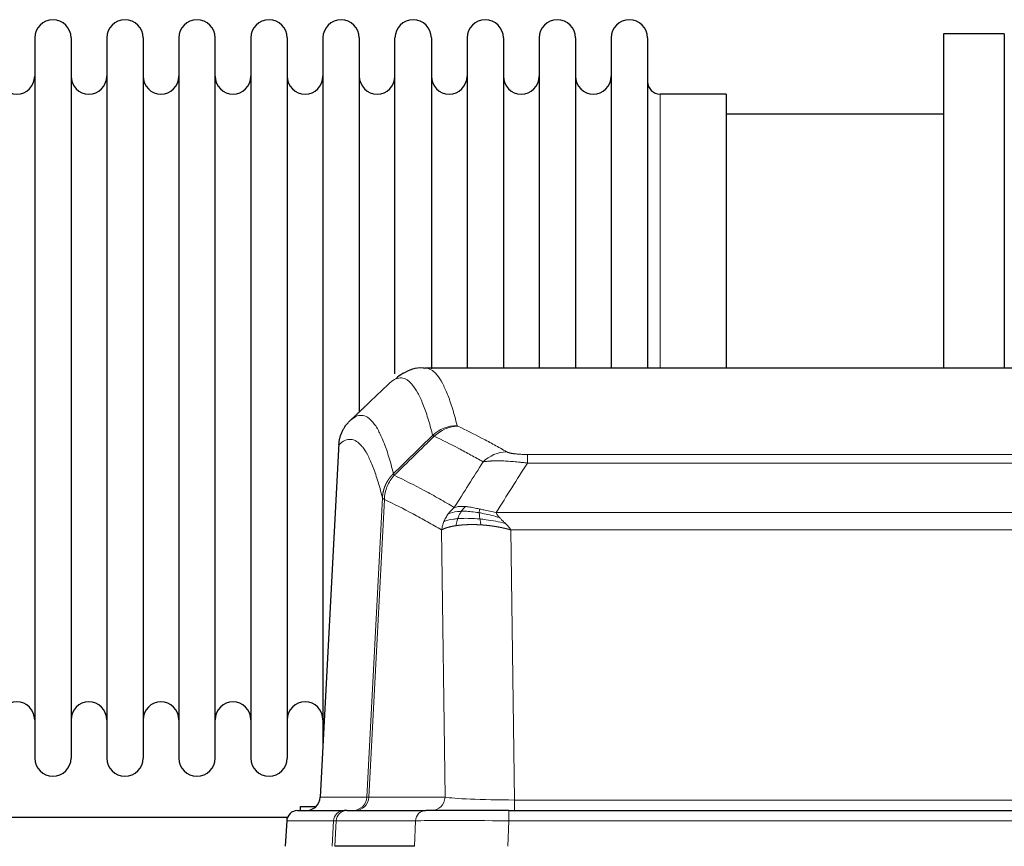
# Model space of a CAD drawing. Header units: inches. Extents: x 0 to 17820, y -10 to 12600.
# Tile 160 of 256: x 3263 to 3539, y 10613 to 10845. Entities that reach past the tile are written whole.
import ezdxf

# ---------------------------------------------------------------- set-up
doc = ezdxf.new("R2010")
doc.units = ezdxf.units.IN
doc.layers.add('1', color=7, linetype='Continuous', true_color=0xffffff)

msp = doc.modelspace()

# ---------------------------------------------------------------- linework, layer by layer
at = {"layer": '1', "color": 2, "linetype": 'Continuous', "lineweight": 25}
for p, q in [((3267.343, 10839.801), (3267.343, 10638.001)), ((3277.543, 10839.801), (3277.543, 10638.001)), ((3287.543, 10839.801), (3287.543, 10638.001)), ((3297.743, 10839.801), (3297.743, 10638.001)), ((3307.743, 10839.801), (3307.743, 10638.001)), ((3317.943, 10638.001), (3317.943, 10839.801)), ((3327.943, 10839.801), (3327.943, 10638.001)), ((3338.143, 10839.801), (3338.143, 10638.001)), ((3348.143, 10839.801), (3348.143, 10738.901)), ((3358.343, 10839.801), (3358.343, 10738.901)), ((3368.343, 10745.681), (3368.343, 10839.801)), ((3378.543, 10839.801), (3378.543, 10747.035)), ((3388.543, 10839.801), (3388.543, 10747.301)), ((3398.743, 10839.801), (3398.743, 10747.301)), ((3408.743, 10839.801), (3408.743, 10747.301)), ((3418.943, 10839.801), (3418.943, 10747.301)), ((3428.943, 10839.801), (3428.943, 10747.301)), ((3439.143, 10839.801), (3439.143, 10747.301)), ((3539.143, 10840.901), (3522.143, 10840.901)), ((3522.143, 10840.901), (3522.143, 10747.303)), ((3539.143, 10840.901), (3539.143, 10747.303)), ((3461.143, 10824.051), (3442.643, 10824.051)), ((3461.143, 10824.051), (3461.143, 10747.297)), ((3522.143, 10818.401), (3461.138, 10818.401)), ((3639.497, 10747.296), (3376.789, 10747.296)), ((3348.143, 10738.901), (3348.143, 10641.68)), ((3358.343, 10738.901), (3358.343, 10734.979)), ((3352.641, 10726.276), (3347.367, 10627.084)), ((3341.843, 10624.401), (3346.146, 10624.401)), ((3341.843, 10623.295), (3341.843, 10624.401)), ((3338.192, 10621.401), (3236.278, 10621.401)), ((3340.996, 10623.296), (3354.107, 10623.296)), ((3354.804, 10623.296), (3354.107, 10623.296)), ((3354.804, 10623.296), (3376.978, 10623.296)), ((3400.233, 10623.296), (3376.978, 10623.296)), ((3400.233, 10623.296), (3616.053, 10623.296)), ((3337.985, 10620.455), (3337.605, 10613.296)), ((3373.778, 10613.296), (3351.524, 10613.296))]:
    msp.add_line(p, q, dxfattribs=at)
at = {"layer": '1', "color": 110, "linetype": 'Continuous', "lineweight": 13}
for p, q in [((3442.643, 10824.051), (3442.643, 10747.297)), ((3352.627, 10725.782), (3347.38, 10627.087)), ((3405.472, 10723.089), (3610.815, 10723.089)), ((3405.472, 10720.673), (3405.472, 10723.089)), ((3610.815, 10720.673), (3405.472, 10720.673)), ((3360.446, 10627.087), (3364.822, 10710.955)), ((3365.379, 10710.479), (3361.027, 10627.087)), ((3396.74, 10706.842), (3619.546, 10706.842)), ((3382.379, 10627.087), (3381.421, 10701.934)), ((3615.433, 10701.944), (3400.853, 10701.944)), ((3400.853, 10701.944), (3401.822, 10626.261)), ((3347.38, 10627.087), (3360.446, 10627.087)), ((3361.027, 10627.087), (3382.379, 10627.087)), ((3401.822, 10626.261), (3614.465, 10626.261)), ((3401.822, 10623.296), (3401.822, 10626.261)), ((3400.233, 10620.453), (3400.233, 10623.296)), ((3338.002, 10620.453), (3337.621, 10613.296)), ((3351.113, 10620.453), (3338.002, 10620.453)), ((3350.739, 10613.296), (3351.113, 10620.453)), ((3351.897, 10620.453), (3351.524, 10613.296)), ((3374.071, 10620.453), (3351.897, 10620.453)), ((3373.778, 10613.296), (3374.071, 10620.453)), ((3400.233, 10620.453), (3399.94, 10613.296)), ((3616.053, 10620.453), (3400.233, 10620.453))]:
    msp.add_line(p, q, dxfattribs=at)
at = {"layer": '1', "color": 2, "linetype": 'Continuous', "lineweight": 25}
for centre, radius, start, end in [((3272.443, 10839.801), 5.1, 0, 180), ((3292.643, 10839.801), 5.1, 0, 180), ((3312.843, 10839.801), 5.1, 0, 180), ((3333.043, 10839.801), 5.1, 0, 180), ((3353.243, 10839.801), 5.1, 0, 180), ((3373.443, 10839.801), 5.1, 0, 180), ((3393.643, 10839.801), 5.1, 0, 180), ((3413.843, 10839.801), 5.1, 0, 180), ((3434.043, 10839.801), 5.1, 0, 180), ((3262.343, 10829.051), 5, 180, 0), ((3282.543, 10829.051), 5, 180, 0), ((3302.743, 10829.051), 5, 180, 0), ((3322.943, 10829.051), 5, 180, 0), ((3343.143, 10829.051), 5, 180, 0), ((3363.343, 10829.051), 5, 180, 0), ((3383.543, 10829.051), 5, 180, 0), ((3403.743, 10829.051), 5, 180, 0), ((3423.943, 10829.051), 5, 180, 0), ((3442.643, 10827.551), 3.5, 180, 270), ((3262.343, 10648.751), 5, 0, 180), ((3282.543, 10648.751), 5, 0, 180), ((3302.743, 10648.751), 5, 0, 180), ((3322.943, 10648.751), 5, 0, 180), ((3343.143, 10648.751), 5, 0, 180), ((3272.443, 10638.001), 5.1, 180, 0), ((3292.643, 10638.001), 5.1, 180, 0), ((3312.843, 10638.001), 5.1, 180, 0), ((3333.043, 10638.001), 5.1, 180, 0), ((3340.981, 10620.296), 3, 90, 176.80187)]:
    msp.add_arc(centre, radius, start, end, dxfattribs=at)
at = {"layer": '1', "color": 110, "linetype": 'Continuous', "lineweight": 13}
for centre, major_axis, ratio, start_param, end_param in [((3385.776, 10721.239), (-9.695, -2.45), 0.9931439, 4.4664808, 5.2238901), ((3385.964, 10721.078), (-4.281, -9.037), 0.9659395, 3.5975691, 4.3432065), ((3399.625, 10713.933), (-4.97, -8.677), 0.9635717, 3.6779385, 4.4208965), ((3356.454, 10627.296), (0, 4), 0.9993908, 3.1415927, 4.6600291), ((3357.151, 10627.296), (0, 4), 0.9702957, 3.1415927, 4.6600291), ((3380.472, 10627.296), (20.038, 0.208), 0.001459, 3.176361, 3.3855124), ((3378.503, 10627.296), (0, 4), 0.9702957, 3.1415927, 4.6600291), ((3401.742, 10627.296), (-20.002, 0.052), 0.0517476, 0.2535919, 1.5749043), ((3340.996, 10620.296), (0, 3), 0.9993908, 0, 1.5184364), ((3354.107, 10620.296), (0, 3), 0.9993908, 0, 1.5184364), ((3354.804, 10620.296), (0, 3), 0.9702957, 0, 1.5184364), ((3376.978, 10620.296), (0, 3), 0.9702957, 0, 1.5184364), ((3378.125, 10620.296), (-27.029, 0.156), 0.000812, 6.0391366, 6.248288), ((3400.284, 10620.296), (-27.018, 0.123), 0.0058026, 4.7143189, 6.0386286)]:
    msp.add_ellipse(centre, major_axis=major_axis, ratio=ratio, start_param=start_param, end_param=end_param, dxfattribs=at)
at = {"layer": '1', "color": 2, "linetype": 'Continuous', "lineweight": 25}
msp.add_ellipse((3343.388, 10627.296), major_axis=(0, 4), ratio=0.9993908, start_param=3.1415927, end_param=4.6600291, dxfattribs=at)
for points, knots in [([(3376.799, 10747.175), (3376.603, 10747.218), (3374.403, 10747.645), (3371.065, 10746.182), (3369.176, 10744.867), (3368.621, 10744.313)], [0, 0, 0, 0, 0.0604707, 0.6867419, 1, 1, 1, 1]), ([(3352.627, 10725.782), (3352.657, 10726.413), (3352.747, 10727.041), (3352.97, 10727.96), (3353.059, 10728.262), (3353.265, 10728.857), (3353.382, 10729.149), (3353.643, 10729.72), (3353.787, 10729.999), (3354.102, 10730.542), (3354.272, 10730.805), (3354.636, 10731.315), (3354.83, 10731.561), (3355.24, 10732.032), (3355.456, 10732.258), (3355.683, 10732.473)], [0, 0, 0, 0, 0.25, 0.25, 0.375, 0.375, 0.5, 0.5, 0.625, 0.625, 0.75, 0.75, 0.875, 0.875, 1, 1, 1, 1])]:
    msp.add_open_spline(points, degree=3, knots=knots, dxfattribs=at)
at = {"layer": '1', "color": 110, "linetype": 'Continuous', "lineweight": 13}
for points, knots in [([(3376.796, 10747.296), (3376.89, 10747.296), (3377.513, 10747.267), (3378.126, 10747.043), (3378.896, 10746.545), (3379.279, 10746.244), (3379.657, 10745.863), (3379.909, 10745.592), (3380.034, 10745.447), (3380.657, 10744.68), (3381.149, 10743.925), (3381.874, 10742.582), (3382.114, 10742.099), (3382.59, 10741.063), (3382.826, 10740.51), (3383.528, 10738.745), (3384.448, 10736.11), (3385.339, 10732.914), (3385.776, 10731.175)], [0, 0, 0, 0, 0.0285171, 0.1904309, 0.1904309, 0.2713878, 0.3118663, 0.3118663, 0.3523447, 0.3523447, 0.5142585, 0.5142585, 0.5952154, 0.5952154, 0.6761724, 0.6761724, 0.8380862, 1, 1, 1, 1]), ([(3378.909, 10728.436), (3378.47, 10730.174), (3377.579, 10733.367), (3376.657, 10736), (3375.954, 10737.764), (3375.718, 10738.316), (3375.241, 10739.352), (3375.001, 10739.835), (3374.275, 10741.177), (3373.783, 10741.932), (3373.159, 10742.699), (3373.033, 10742.843), (3372.782, 10743.115), (3372.403, 10743.496), (3372.02, 10743.797), (3371.248, 10744.295), (3370.205, 10744.677), (3368.595, 10744.406), (3367.493, 10743.662), (3366.935, 10743.149)], [0, 0, 0, 0, 0.125, 0.25, 0.25, 0.3125, 0.3125, 0.375, 0.375, 0.5, 0.5, 0.53125, 0.53125, 0.5625, 0.625, 0.625, 0.75, 0.875, 1, 1, 1, 1]), ([(3355.683, 10732.473), (3356.254, 10733.026), (3357.382, 10733.841), (3359.027, 10734.186), (3360.093, 10733.832), (3360.882, 10733.347), (3361.273, 10733.05), (3361.724, 10732.608), (3361.917, 10732.398), (3362.045, 10732.253), (3362.109, 10732.178), (3362.428, 10731.794), (3362.807, 10731.278), (3363.245, 10730.58), (3363.432, 10730.26), (3363.556, 10730.042), (3363.618, 10729.931), (3364.174, 10728.911), (3365.147, 10726.805), (3366.558, 10722.774), (3367.466, 10719.503), (3367.912, 10717.721)], [0, 0, 0, 0, 0.125, 0.25, 0.375, 0.375, 0.4375, 0.46875, 0.484375, 0.484375, 0.5, 0.5, 0.5625, 0.59375, 0.609375, 0.609375, 0.625, 0.625, 0.75, 0.875, 1, 1, 1, 1]), ([(3385.964, 10731.013), (3385.908, 10731.04), (3385.864, 10731.067), (3385.802, 10731.121), (3385.783, 10731.148), (3385.776, 10731.175)], [0, 0, 0, 0, 0.5, 0.5, 1, 1, 1, 1]), ([(3385.964, 10731.013), (3388.249, 10729.926), (3390.53, 10728.785), (3393.946, 10726.991), (3395.083, 10726.38), (3397.356, 10725.13), (3398.491, 10724.491), (3399.625, 10723.839)], [0, 0, 0, 0, 0.5, 0.5, 0.75, 0.75, 1, 1, 1, 1]), ([(3364.822, 10710.955), (3364.378, 10712.735), (3363.472, 10716.003), (3362.065, 10720.035), (3361.095, 10722.143), (3360.54, 10723.165), (3360.479, 10723.277), (3360.355, 10723.495), (3360.169, 10723.815), (3359.732, 10724.515), (3359.354, 10725.033), (3359.036, 10725.42), (3358.972, 10725.495), (3358.844, 10725.64), (3358.652, 10725.852), (3358.202, 10726.297), (3357.812, 10726.597), (3357.026, 10727.089), (3355.962, 10727.453), (3354.322, 10727.127), (3353.197, 10726.328), (3352.627, 10725.782)], [0, 0, 0, 0, 0.125, 0.25, 0.375, 0.375, 0.390625, 0.390625, 0.40625, 0.4375, 0.5, 0.5, 0.515625, 0.515625, 0.53125, 0.5625, 0.625, 0.625, 0.75, 0.875, 1, 1, 1, 1]), ([(3393.045, 10721.014), (3391.91, 10721.666), (3390.773, 10722.306), (3388.498, 10723.557), (3387.359, 10724.169), (3383.94, 10725.965), (3381.656, 10727.108), (3379.367, 10728.196)], [0, 0, 0, 0, 0.25, 0.25, 0.5, 0.5, 1, 1, 1, 1]), ([(3405.472, 10723.089), (3405.289, 10723.089), (3405.107, 10723.09), (3404.743, 10723.095), (3404.563, 10723.098), (3404.208, 10723.107), (3404.032, 10723.113), (3403.686, 10723.127), (3403.515, 10723.135), (3403.304, 10723.147), (3403.262, 10723.149), (3403.178, 10723.155), (3403.054, 10723.162), (3402.932, 10723.171), (3402.693, 10723.189), (3402.386, 10723.215), (3402.098, 10723.245), (3401.925, 10723.265), (3401.891, 10723.27), (3401.823, 10723.278), (3401.789, 10723.282), (3401.689, 10723.295), (3401.624, 10723.304), (3401.435, 10723.331), (3401.315, 10723.35), (3401.089, 10723.388), (3400.982, 10723.408), (3400.779, 10723.449), (3400.683, 10723.47), (3400.57, 10723.498), (3400.548, 10723.503), (3400.504, 10723.514), (3400.483, 10723.52), (3400.419, 10723.536), (3400.378, 10723.547), (3400.259, 10723.581), (3400.186, 10723.604), (3400.049, 10723.649), (3399.985, 10723.673), (3399.809, 10723.743), (3399.709, 10723.79), (3399.625, 10723.839)], [0, 0, 0, 0, 0.0625, 0.0625, 0.125, 0.125, 0.1875, 0.1875, 0.25, 0.25, 0.265625, 0.265625, 0.28125, 0.3125, 0.3125, 0.375, 0.4375, 0.4375, 0.453125, 0.453125, 0.46875, 0.46875, 0.5, 0.5, 0.5625, 0.5625, 0.625, 0.625, 0.6875, 0.6875, 0.703125, 0.703125, 0.71875, 0.71875, 0.75, 0.75, 0.8125, 0.8125, 0.875, 0.875, 1, 1, 1, 1]), ([(3405.472, 10720.673), (3405.137, 10720.716), (3404.804, 10720.757), (3404.141, 10720.835), (3403.813, 10720.871), (3402.837, 10720.975), (3402.199, 10721.036), (3401.496, 10721.094), (3401.418, 10721.101), (3401.263, 10721.113), (3401.186, 10721.119), (3400.954, 10721.137), (3400.801, 10721.148), (3400.347, 10721.18), (3399.752, 10721.217), (3399.179, 10721.245), (3398.758, 10721.262), (3398.549, 10721.27), (3398.344, 10721.277), (3398.207, 10721.281), (3398.14, 10721.282), (3397.534, 10721.298), (3397.026, 10721.301), (3396.307, 10721.293), (3396.074, 10721.288), (3395.736, 10721.277), (3395.625, 10721.273), (3395.407, 10721.264), (3395.299, 10721.258), (3394.772, 10721.229), (3394.384, 10721.197), (3393.669, 10721.117), (3393.342, 10721.069), (3393.045, 10721.014)], [0, 0, 0, 0, 0.0625, 0.0625, 0.125, 0.125, 0.25, 0.25, 0.265625, 0.265625, 0.28125, 0.28125, 0.3125, 0.3125, 0.375, 0.4375, 0.4375, 0.46875, 0.484375, 0.484375, 0.5, 0.5, 0.625, 0.625, 0.6875, 0.6875, 0.71875, 0.71875, 0.75, 0.75, 0.875, 0.875, 1, 1, 1, 1]), ([(3364.822, 10710.955), (3364.823, 10710.972), (3364.825, 10711.006), (3364.828, 10711.057), (3364.832, 10711.107), (3364.835, 10711.158), (3364.839, 10711.209), (3364.843, 10711.259), (3364.847, 10711.31), (3364.852, 10711.361), (3364.857, 10711.411), (3364.862, 10711.462), (3364.867, 10711.512), (3364.873, 10711.563), (3364.879, 10711.613), (3364.885, 10711.664), (3364.891, 10711.714), (3364.898, 10711.764), (3364.905, 10711.815), (3364.912, 10711.865), (3364.919, 10711.915), (3364.927, 10711.965), (3364.935, 10712.016), (3364.943, 10712.066), (3364.951, 10712.116), (3364.96, 10712.166), (3364.969, 10712.216), (3364.978, 10712.266), (3364.987, 10712.316), (3364.997, 10712.366), (3365.007, 10712.415), (3365.017, 10712.465), (3365.027, 10712.515), (3365.038, 10712.565), (3365.049, 10712.614), (3365.06, 10712.664), (3365.071, 10712.713), (3365.083, 10712.763), (3365.095, 10712.812), (3365.107, 10712.861), (3365.119, 10712.911), (3365.132, 10712.96), (3365.144, 10713.009), (3365.158, 10713.058), (3365.171, 10713.107), (3365.185, 10713.156), (3365.198, 10713.205), (3365.212, 10713.254), (3365.227, 10713.302), (3365.241, 10713.351), (3365.256, 10713.4), (3365.271, 10713.448), (3365.287, 10713.496), (3365.302, 10713.545), (3365.318, 10713.593), (3365.334, 10713.641), (3365.35, 10713.689), (3365.367, 10713.737), (3365.383, 10713.785), (3365.4, 10713.833), (3365.418, 10713.881), (3365.435, 10713.929), (3365.453, 10713.976), (3365.471, 10714.024), (3365.489, 10714.071), (3365.507, 10714.118), (3365.526, 10714.166), (3365.545, 10714.213), (3365.564, 10714.26), (3365.584, 10714.307), (3365.603, 10714.354), (3365.623, 10714.4), (3365.643, 10714.447), (3365.663, 10714.493), (3365.684, 10714.54), (3365.705, 10714.586), (3365.732, 10714.646), (3365.766, 10714.719), (3365.806, 10714.805), (3365.848, 10714.891), (3365.891, 10714.976), (3365.934, 10715.061), (3365.978, 10715.145), (3366.023, 10715.229), (3366.068, 10715.313), (3366.114, 10715.396), (3366.162, 10715.478), (3366.21, 10715.561), (3366.258, 10715.643), (3366.308, 10715.724), (3366.358, 10715.805), (3366.409, 10715.885), (3366.46, 10715.965), (3366.513, 10716.045), (3366.566, 10716.123), (3366.62, 10716.202), (3366.675, 10716.28), (3366.73, 10716.357), (3366.786, 10716.434), (3366.843, 10716.511), (3366.9, 10716.586), (3366.958, 10716.662), (3367.017, 10716.736), (3367.077, 10716.811), (3367.137, 10716.884), (3367.198, 10716.957), (3367.26, 10717.03), (3367.322, 10717.102), (3367.385, 10717.173), (3367.449, 10717.244), (3367.513, 10717.314), (3367.578, 10717.383), (3367.643, 10717.452), (3367.709, 10717.52), (3367.776, 10717.588), (3367.844, 10717.655), (3367.889, 10717.699), (3367.912, 10717.721)], [0, 0, 0, 0, 0.0066687, 0.0133374, 0.0200061, 0.0266746, 0.0333432, 0.0400116, 0.0466801, 0.0533484, 0.0600168, 0.066685, 0.0733532, 0.0800214, 0.0866895, 0.0933575, 0.1000255, 0.1066935, 0.1133614, 0.1200292, 0.126697, 0.1333647, 0.1400324, 0.1467001, 0.1533676, 0.1600352, 0.1667026, 0.1733701, 0.1800374, 0.1867047, 0.193372, 0.2000392, 0.2067064, 0.2133735, 0.2200405, 0.2267075, 0.2333745, 0.2400414, 0.2467082, 0.253375, 0.2600418, 0.2667085, 0.2733751, 0.2800417, 0.2867082, 0.2933747, 0.3000412, 0.3067075, 0.3133739, 0.3200401, 0.3267064, 0.3333725, 0.3400387, 0.3467047, 0.3533708, 0.3600367, 0.3667026, 0.3733685, 0.3800343, 0.3867001, 0.3933658, 0.4000315, 0.4066971, 0.4133626, 0.4200281, 0.4266936, 0.433359, 0.4400243, 0.4466896, 0.4533549, 0.4600201, 0.4666852, 0.4733503, 0.4800154, 0.4866804, 0.4933453, 0.5000102, 0.5125098, 0.5250093, 0.5375088, 0.5500082, 0.5625077, 0.5750071, 0.5875066, 0.600006, 0.6125054, 0.6250049, 0.6375043, 0.6500037, 0.6625032, 0.6750026, 0.6875021, 0.7000016, 0.7125011, 0.7250006, 0.7375001, 0.7499997, 0.7624993, 0.7749989, 0.7874985, 0.7999982, 0.812498, 0.8249977, 0.8374975, 0.8499974, 0.8624973, 0.8749972, 0.8874972, 0.8999973, 0.9124974, 0.9249976, 0.9374978, 0.9499981, 0.9624985, 0.9749989, 0.9874994, 1, 1, 1, 1]), ([(3368.124, 10717.238), (3368.049, 10717.327), (3368.006, 10717.423), (3367.948, 10717.596), (3367.933, 10717.673), (3367.912, 10717.721)], [0, 0, 0, 0, 0.5, 0.5, 1, 1, 1, 1]), ([(3365.379, 10710.479), (3365.4, 10711.11), (3365.478, 10711.738), (3365.741, 10712.966), (3365.927, 10713.566), (3366.399, 10714.719), (3366.684, 10715.271), (3367.342, 10716.308), (3367.715, 10716.794), (3368.124, 10717.238)], [0, 0, 0, 0, 0.25, 0.25, 0.5, 0.5, 0.75, 0.75, 1, 1, 1, 1]), ([(3368.124, 10717.238), (3370.946, 10715.899), (3373.762, 10714.478), (3377.975, 10712.224), (3379.378, 10711.452), (3382.181, 10709.866), (3383.58, 10709.053), (3384.978, 10708.22)], [0, 0, 0, 0, 0.5, 0.5, 0.75, 0.75, 1, 1, 1, 1]), ([(3365.379, 10710.479), (3365.374, 10710.482), (3365.364, 10710.488), (3365.348, 10710.498), (3365.333, 10710.508), (3365.318, 10710.517), (3365.303, 10710.527), (3365.287, 10710.537), (3365.272, 10710.547), (3365.257, 10710.557), (3365.241, 10710.567), (3365.226, 10710.577), (3365.21, 10710.587), (3365.195, 10710.597), (3365.18, 10710.607), (3365.165, 10710.617), (3365.149, 10710.627), (3365.134, 10710.637), (3365.12, 10710.647), (3365.105, 10710.657), (3365.09, 10710.667), (3365.076, 10710.677), (3365.062, 10710.687), (3365.047, 10710.698), (3365.034, 10710.708), (3365.02, 10710.718), (3365.007, 10710.728), (3364.986, 10710.745), (3364.96, 10710.766), (3364.932, 10710.792), (3364.908, 10710.816), (3364.889, 10710.838), (3364.873, 10710.858), (3364.86, 10710.876), (3364.85, 10710.893), (3364.842, 10710.907), (3364.836, 10710.919), (3364.831, 10710.93), (3364.828, 10710.938), (3364.826, 10710.945), (3364.824, 10710.95), (3364.823, 10710.953), (3364.823, 10710.955), (3364.822, 10710.955)], [0, 0, 0, 0, 0.0155037, 0.0313049, 0.0474035, 0.0637997, 0.0804935, 0.097485, 0.1147743, 0.1323613, 0.1502462, 0.1684289, 0.1869096, 0.2056883, 0.224765, 0.2441397, 0.2638126, 0.2837835, 0.3040527, 0.32462, 0.3454856, 0.3666494, 0.3881116, 0.409872, 0.4319308, 0.454288, 0.4769435, 0.4998975, 0.5635611, 0.6228928, 0.6778927, 0.7285606, 0.7748966, 0.8169007, 0.8545729, 0.8879131, 0.9169214, 0.9415977, 0.9619421, 0.9779545, 0.989635, 0.9969835, 1, 1, 1, 1]), ([(3381.421, 10701.934), (3380.091, 10702.72), (3378.758, 10703.488), (3376.09, 10704.987), (3374.755, 10705.717), (3370.744, 10707.854), (3368.064, 10709.203), (3365.379, 10710.479)], [0, 0, 0, 0, 0.25, 0.25, 0.5, 0.5, 1, 1, 1, 1]), ([(3382.06, 10704.272), (3382.217, 10704.648), (3382.397, 10705.016), (3382.801, 10705.731), (3383.026, 10706.079), (3383.271, 10706.413)], [0, 0, 0, 0, 0.5, 0.5, 1, 1, 1, 1]), ([(3383.271, 10706.413), (3383.517, 10706.743), (3383.783, 10707.061), (3384.353, 10707.665), (3384.657, 10707.951), (3384.978, 10708.22)], [0, 0, 0, 0, 0.5, 0.5, 1, 1, 1, 1]), ([(3386.929, 10707.159), (3386.557, 10707.145), (3386.201, 10707.12), (3384.84, 10706.969), (3383.969, 10706.744), (3383.271, 10706.413)], [0, 0, 0, 0, 0.25, 0.25, 1, 1, 1, 1]), ([(3388.153, 10708.481), (3387.854, 10708.507), (3387.564, 10708.522), (3386.437, 10708.538), (3385.671, 10708.444), (3384.978, 10708.22)], [0, 0, 0, 0, 0.25, 0.25, 1, 1, 1, 1]), ([(3385.943, 10705.096), (3385.974, 10705.187), (3386.006, 10705.278), (3386.141, 10705.641), (3386.254, 10705.914), (3386.503, 10706.439), (3386.639, 10706.691), (3386.831, 10707.007), (3386.88, 10707.084), (3386.929, 10707.159)], [0, 0, 0, 0, 0.125, 0.125, 0.5, 0.5, 0.875, 0.875, 1, 1, 1, 1]), ([(3386.929, 10707.159), (3387.028, 10707.309), (3387.129, 10707.45), (3387.386, 10707.779), (3387.543, 10707.953), (3387.854, 10708.253), (3388.007, 10708.379), (3388.153, 10708.481)], [0, 0, 0, 0, 0.25, 0.25, 0.625, 0.625, 1, 1, 1, 1]), ([(3391.972, 10706.753), (3391.744, 10706.792), (3391.516, 10706.828), (3390.615, 10706.964), (3389.955, 10707.042), (3388.686, 10707.146), (3388.076, 10707.171), (3387.304, 10707.169), (3387.115, 10707.165), (3386.929, 10707.159)], [0, 0, 0, 0, 0.125, 0.125, 0.5, 0.5, 0.875, 0.875, 1, 1, 1, 1]), ([(3392.123, 10707.785), (3391.942, 10707.826), (3391.764, 10707.865), (3391.057, 10708.019), (3390.542, 10708.126), (3389.548, 10708.307), (3389.069, 10708.381), (3388.454, 10708.453), (3388.303, 10708.468), (3388.153, 10708.481)], [0, 0, 0, 0, 0.125, 0.125, 0.5, 0.5, 0.875, 0.875, 1, 1, 1, 1]), ([(3391.972, 10706.753), (3391.971, 10706.877), (3391.972, 10706.993), (3391.986, 10707.258), (3392.002, 10707.395), (3392.05, 10707.624), (3392.082, 10707.716), (3392.123, 10707.785)], [0, 0, 0, 0, 0.25, 0.25, 0.625, 0.625, 1, 1, 1, 1]), ([(3397.611, 10705.398), (3396.201, 10705.821), (3394.764, 10706.196), (3392.894, 10706.586), (3392.43, 10706.675), (3391.972, 10706.753)], [0, 0, 0, 0, 0.75, 0.75, 1, 1, 1, 1]), ([(3392.141, 10705.011), (3392.129, 10705.088), (3392.117, 10705.166), (3392.073, 10705.476), (3392.044, 10705.707), (3392, 10706.152), (3391.985, 10706.364), (3391.975, 10706.627), (3391.973, 10706.691), (3391.972, 10706.753)], [0, 0, 0, 0, 0.125, 0.125, 0.5, 0.5, 0.875, 0.875, 1, 1, 1, 1]), ([(3396.74, 10706.842), (3395.52, 10707.031), (3394.344, 10707.287), (3392.85, 10707.622), (3392.483, 10707.705), (3392.123, 10707.785)], [0, 0, 0, 0, 0.75, 0.75, 1, 1, 1, 1]), ([(3397.611, 10705.398), (3397.493, 10705.526), (3397.383, 10705.651), (3397.134, 10705.961), (3397.009, 10706.143), (3396.823, 10706.499), (3396.762, 10706.673), (3396.74, 10706.842)], [0, 0, 0, 0, 0.25, 0.25, 0.625, 0.625, 1, 1, 1, 1]), ([(3381.421, 10701.934), (3381.478, 10702.33), (3381.561, 10702.726), (3381.774, 10703.507), (3381.905, 10703.894), (3382.06, 10704.272)], [0, 0, 0, 0, 0.5, 0.5, 1, 1, 1, 1]), ([(3385.943, 10705.096), (3385.508, 10705.06), (3385.098, 10705.015), (3383.569, 10704.798), (3382.673, 10704.558), (3382.06, 10704.272)], [0, 0, 0, 0, 0.25, 0.25, 1, 1, 1, 1]), ([(3385.453, 10703.135), (3385.489, 10703.335), (3385.531, 10703.559), (3385.637, 10704.038), (3385.699, 10704.294), (3385.825, 10704.734), (3385.881, 10704.915), (3385.943, 10705.096)], [0, 0, 0, 0, 0.375, 0.375, 0.75, 0.75, 1, 1, 1, 1]), ([(3392.141, 10705.011), (3391.852, 10705.038), (3391.566, 10705.061), (3390.432, 10705.144), (3389.608, 10705.179), (3388.044, 10705.198), (3387.302, 10705.182), (3386.384, 10705.129), (3386.161, 10705.114), (3385.943, 10705.096)], [0, 0, 0, 0, 0.125, 0.125, 0.5, 0.5, 0.875, 0.875, 1, 1, 1, 1]), ([(3392.456, 10703.36), (3392.422, 10703.523), (3392.383, 10703.709), (3392.301, 10704.111), (3392.258, 10704.328), (3392.191, 10704.703), (3392.165, 10704.856), (3392.141, 10705.011)], [0, 0, 0, 0, 0.375, 0.375, 0.75, 0.75, 1, 1, 1, 1]), ([(3399.282, 10703.78), (3397.51, 10704.232), (3395.681, 10704.579), (3393.307, 10704.891), (3392.719, 10704.957), (3392.141, 10705.011)], [0, 0, 0, 0, 0.75, 0.75, 1, 1, 1, 1]), ([(3399.282, 10703.78), (3399.209, 10703.852), (3399.135, 10703.923), (3398.839, 10704.204), (3398.617, 10704.411), (3398.189, 10704.815), (3397.984, 10705.013), (3397.732, 10705.271), (3397.67, 10705.335), (3397.611, 10705.398)], [0, 0, 0, 0, 0.125, 0.125, 0.5, 0.5, 0.875, 0.875, 1, 1, 1, 1]), ([(3400.853, 10701.944), (3400.701, 10702.19), (3400.525, 10702.429), (3400.142, 10702.895), (3399.935, 10703.122), (3399.577, 10703.492), (3399.43, 10703.637), (3399.282, 10703.78)], [0, 0, 0, 0, 0.375, 0.375, 0.75, 0.75, 1, 1, 1, 1]), ([(3385.453, 10703.135), (3385.441, 10703.133), (3385.418, 10703.13), (3385.383, 10703.124), (3385.348, 10703.119), (3385.312, 10703.114), (3385.276, 10703.108), (3385.239, 10703.102), (3385.202, 10703.096), (3385.165, 10703.09), (3385.127, 10703.084), (3385.089, 10703.078), (3385.051, 10703.071), (3385.012, 10703.065), (3384.973, 10703.058), (3384.933, 10703.051), (3384.894, 10703.044), (3384.853, 10703.037), (3384.813, 10703.03), (3384.772, 10703.023), (3384.731, 10703.015), (3384.69, 10703.007), (3384.648, 10703), (3384.606, 10702.992), (3384.564, 10702.983), (3384.522, 10702.975), (3384.479, 10702.967), (3384.436, 10702.958), (3384.393, 10702.95), (3384.35, 10702.941), (3384.306, 10702.932), (3384.262, 10702.922), (3384.218, 10702.913), (3384.174, 10702.904), (3384.129, 10702.894), (3384.085, 10702.884), (3384.04, 10702.874), (3383.995, 10702.864), (3383.95, 10702.854), (3383.904, 10702.843), (3383.859, 10702.833), (3383.814, 10702.822), (3383.768, 10702.811), (3383.722, 10702.8), (3383.676, 10702.789), (3383.63, 10702.777), (3383.584, 10702.766), (3383.538, 10702.754), (3383.492, 10702.742), (3383.446, 10702.73), (3383.4, 10702.718), (3383.354, 10702.705), (3383.307, 10702.693), (3383.261, 10702.68), (3383.215, 10702.667), (3383.169, 10702.654), (3383.122, 10702.64), (3383.076, 10702.627), (3383.03, 10702.613), (3382.984, 10702.599), (3382.938, 10702.585), (3382.893, 10702.571), (3382.847, 10702.556), (3382.801, 10702.542), (3382.756, 10702.527), (3382.71, 10702.512), (3382.665, 10702.497), (3382.62, 10702.481), (3382.576, 10702.466), (3382.531, 10702.45), (3382.487, 10702.434), (3382.442, 10702.418), (3382.398, 10702.402), (3382.355, 10702.386), (3382.311, 10702.369), (3382.268, 10702.352), (3382.225, 10702.335), (3382.183, 10702.318), (3382.141, 10702.3), (3382.099, 10702.283), (3382.057, 10702.265), (3382.016, 10702.247), (3381.976, 10702.229), (3381.935, 10702.21), (3381.895, 10702.192), (3381.856, 10702.173), (3381.817, 10702.154), (3381.778, 10702.135), (3381.74, 10702.116), (3381.702, 10702.096), (3381.665, 10702.077), (3381.629, 10702.057), (3381.593, 10702.037), (3381.557, 10702.016), (3381.522, 10701.996), (3381.488, 10701.975), (3381.454, 10701.954), (3381.432, 10701.941), (3381.421, 10701.934)], [0, 0, 0, 0, 0.0060657, 0.012223, 0.0184718, 0.0248123, 0.0312443, 0.0377679, 0.0443831, 0.0510899, 0.0578883, 0.0647782, 0.0717598, 0.0788329, 0.0859977, 0.093254, 0.1006019, 0.1080414, 0.1155725, 0.1231952, 0.1309095, 0.1387154, 0.1466129, 0.1546019, 0.1626826, 0.1708549, 0.1791188, 0.1874742, 0.1959213, 0.20446, 0.2130903, 0.2218121, 0.2306256, 0.2395307, 0.2485274, 0.2576156, 0.2667955, 0.276067, 0.2854301, 0.2948848, 0.3044311, 0.314069, 0.3237985, 0.3336196, 0.3435324, 0.3535367, 0.3636326, 0.3738202, 0.3840993, 0.3944701, 0.4049324, 0.4154864, 0.426132, 0.4368691, 0.4476979, 0.4586183, 0.4696303, 0.480734, 0.4919292, 0.503216, 0.5145945, 0.5260645, 0.5376262, 0.5492795, 0.5610244, 0.5728609, 0.584789, 0.5968087, 0.60892, 0.621123, 0.6334175, 0.6458037, 0.6582815, 0.6708509, 0.6835119, 0.6962645, 0.7091087, 0.7220445, 0.735072, 0.748191, 0.7614017, 0.774704, 0.7880979, 0.8015834, 0.8151605, 0.8288293, 0.8425896, 0.8564416, 0.8703852, 0.8844204, 0.8985472, 0.9127656, 0.9270756, 0.9414773, 0.9559705, 0.9705554, 0.9852319, 1, 1, 1, 1]), ([(3392.456, 10703.36), (3392.434, 10703.362), (3392.39, 10703.364), (3392.324, 10703.368), (3392.258, 10703.372), (3392.192, 10703.376), (3392.126, 10703.38), (3392.06, 10703.383), (3391.993, 10703.387), (3391.927, 10703.39), (3391.861, 10703.393), (3391.794, 10703.396), (3391.728, 10703.4), (3391.661, 10703.402), (3391.595, 10703.405), (3391.528, 10703.408), (3391.462, 10703.411), (3391.395, 10703.413), (3391.328, 10703.415), (3391.261, 10703.418), (3391.195, 10703.42), (3391.128, 10703.422), (3391.061, 10703.424), (3390.994, 10703.426), (3390.927, 10703.427), (3390.86, 10703.429), (3390.793, 10703.43), (3390.726, 10703.432), (3390.659, 10703.433), (3390.592, 10703.434), (3390.525, 10703.435), (3390.458, 10703.436), (3390.391, 10703.437), (3390.324, 10703.437), (3390.257, 10703.438), (3390.19, 10703.438), (3390.122, 10703.439), (3390.055, 10703.439), (3389.988, 10703.439), (3389.921, 10703.439), (3389.854, 10703.439), (3389.787, 10703.438), (3389.72, 10703.438), (3389.653, 10703.437), (3389.586, 10703.437), (3389.519, 10703.436), (3389.452, 10703.435), (3389.385, 10703.434), (3389.318, 10703.433), (3389.251, 10703.432), (3389.184, 10703.43), (3389.117, 10703.429), (3389.05, 10703.427), (3388.983, 10703.425), (3388.917, 10703.424), (3388.85, 10703.422), (3388.783, 10703.42), (3388.717, 10703.417), (3388.65, 10703.415), (3388.584, 10703.412), (3388.517, 10703.41), (3388.451, 10703.407), (3388.385, 10703.404), (3388.318, 10703.401), (3388.252, 10703.398), (3388.186, 10703.395), (3388.12, 10703.392), (3388.054, 10703.388), (3387.988, 10703.385), (3387.922, 10703.381), (3387.857, 10703.377), (3387.791, 10703.373), (3387.726, 10703.369), (3387.66, 10703.365), (3387.595, 10703.36), (3387.53, 10703.356), (3387.464, 10703.351), (3387.399, 10703.346), (3387.334, 10703.341), (3387.27, 10703.336), (3387.205, 10703.331), (3387.14, 10703.326), (3387.076, 10703.321), (3387.012, 10703.315), (3386.947, 10703.31), (3386.883, 10703.304), (3386.819, 10703.298), (3386.756, 10703.292), (3386.692, 10703.286), (3386.628, 10703.279), (3386.565, 10703.273), (3386.502, 10703.266), (3386.439, 10703.26), (3386.376, 10703.253), (3386.313, 10703.246), (3386.25, 10703.239), (3386.188, 10703.232), (3386.126, 10703.224), (3386.064, 10703.217), (3386.002, 10703.209), (3385.94, 10703.201), (3385.878, 10703.194), (3385.817, 10703.186), (3385.756, 10703.177), (3385.695, 10703.169), (3385.634, 10703.161), (3385.573, 10703.152), (3385.513, 10703.144), (3385.473, 10703.138), (3385.453, 10703.135)], [0, 0, 0, 0, 0.0082024, 0.0164263, 0.0246716, 0.0329384, 0.0412265, 0.0495362, 0.0578672, 0.0662198, 0.0745938, 0.0829892, 0.0914062, 0.0998446, 0.1083045, 0.1167859, 0.1252887, 0.1338131, 0.1423589, 0.1509263, 0.1595151, 0.1681255, 0.1767574, 0.1854108, 0.1940858, 0.2027822, 0.2115002, 0.2202398, 0.2290008, 0.2377835, 0.2465876, 0.2554134, 0.2642606, 0.2731295, 0.2820199, 0.2909319, 0.2998654, 0.3088206, 0.3177973, 0.3267956, 0.3358154, 0.3448569, 0.35392, 0.3630047, 0.3721109, 0.3812388, 0.3903883, 0.3995594, 0.4087522, 0.4179665, 0.4272025, 0.4364601, 0.4457393, 0.4550402, 0.4643627, 0.4737069, 0.4830727, 0.4924601, 0.5018692, 0.5113, 0.5207524, 0.5302265, 0.5397222, 0.5492397, 0.5587788, 0.5683395, 0.577922, 0.5875261, 0.5971519, 0.6067994, 0.6164686, 0.6261595, 0.6358721, 0.6456064, 0.6553624, 0.6651401, 0.6749395, 0.6847606, 0.6946034, 0.704468, 0.7143542, 0.7242622, 0.734192, 0.7441434, 0.7541166, 0.7641115, 0.7741282, 0.7841666, 0.7942268, 0.8043087, 0.8144123, 0.8245377, 0.8346848, 0.8448538, 0.8550444, 0.8652568, 0.875491, 0.885747, 0.8960247, 0.9063242, 0.9166455, 0.9269886, 0.9373534, 0.9477401, 0.9581485, 0.9685787, 0.9790306, 0.9895044, 1, 1, 1, 1]), ([(3400.853, 10701.944), (3400.831, 10701.95), (3400.787, 10701.962), (3400.721, 10701.981), (3400.654, 10701.999), (3400.587, 10702.018), (3400.521, 10702.036), (3400.454, 10702.054), (3400.387, 10702.072), (3400.32, 10702.09), (3400.252, 10702.108), (3400.185, 10702.126), (3400.118, 10702.143), (3400.05, 10702.161), (3399.983, 10702.178), (3399.915, 10702.195), (3399.847, 10702.212), (3399.779, 10702.23), (3399.711, 10702.246), (3399.643, 10702.263), (3399.575, 10702.28), (3399.507, 10702.297), (3399.438, 10702.313), (3399.37, 10702.33), (3399.301, 10702.346), (3399.233, 10702.362), (3399.164, 10702.378), (3399.095, 10702.394), (3399.026, 10702.41), (3398.957, 10702.426), (3398.888, 10702.441), (3398.819, 10702.457), (3398.75, 10702.472), (3398.681, 10702.488), (3398.611, 10702.503), (3398.542, 10702.518), (3398.472, 10702.533), (3398.402, 10702.548), (3398.333, 10702.562), (3398.263, 10702.577), (3398.193, 10702.591), (3398.123, 10702.606), (3398.053, 10702.62), (3397.983, 10702.634), (3397.913, 10702.648), (3397.842, 10702.662), (3397.772, 10702.676), (3397.702, 10702.69), (3397.631, 10702.703), (3397.561, 10702.717), (3397.49, 10702.73), (3397.419, 10702.743), (3397.349, 10702.756), (3397.278, 10702.769), (3397.207, 10702.782), (3397.136, 10702.795), (3397.065, 10702.808), (3396.994, 10702.82), (3396.923, 10702.833), (3396.852, 10702.845), (3396.78, 10702.857), (3396.709, 10702.869), (3396.638, 10702.881), (3396.566, 10702.893), (3396.495, 10702.904), (3396.424, 10702.916), (3396.352, 10702.927), (3396.28, 10702.939), (3396.209, 10702.95), (3396.137, 10702.961), (3396.066, 10702.972), (3395.994, 10702.983), (3395.922, 10702.994), (3395.85, 10703.004), (3395.778, 10703.015), (3395.706, 10703.025), (3395.634, 10703.035), (3395.563, 10703.045), (3395.491, 10703.055), (3395.419, 10703.065), (3395.346, 10703.075), (3395.274, 10703.084), (3395.202, 10703.094), (3395.13, 10703.103), (3395.058, 10703.113), (3394.986, 10703.122), (3394.914, 10703.131), (3394.841, 10703.139), (3394.769, 10703.148), (3394.697, 10703.157), (3394.625, 10703.165), (3394.552, 10703.174), (3394.48, 10703.182), (3394.408, 10703.19), (3394.335, 10703.198), (3394.263, 10703.206), (3394.191, 10703.214), (3394.118, 10703.221), (3394.046, 10703.229), (3393.973, 10703.236), (3393.901, 10703.243), (3393.829, 10703.25), (3393.756, 10703.257), (3393.684, 10703.264), (3393.612, 10703.271), (3393.539, 10703.277), (3393.467, 10703.284), (3393.395, 10703.29), (3393.322, 10703.296), (3393.25, 10703.302), (3393.178, 10703.308), (3393.105, 10703.314), (3393.033, 10703.32), (3392.961, 10703.325), (3392.889, 10703.331), (3392.816, 10703.336), (3392.744, 10703.341), (3392.672, 10703.346), (3392.6, 10703.351), (3392.528, 10703.356), (3392.48, 10703.359), (3392.456, 10703.36)], [0, 0, 0, 0, 0.007775, 0.0155603, 0.0233558, 0.0311618, 0.038978, 0.0468046, 0.0546416, 0.0624889, 0.0703466, 0.0782147, 0.0860931, 0.093982, 0.1018813, 0.109791, 0.1177112, 0.1256417, 0.1335828, 0.1415343, 0.1494962, 0.1574687, 0.1654516, 0.173445, 0.1814489, 0.1894634, 0.1974883, 0.2055238, 0.2135699, 0.2216264, 0.2296936, 0.2377713, 0.2458596, 0.2539585, 0.2620679, 0.270188, 0.2783187, 0.28646, 0.2946119, 0.3027745, 0.3109477, 0.3191316, 0.3273261, 0.3355314, 0.3437472, 0.3519738, 0.3602111, 0.3684591, 0.3767178, 0.3849872, 0.3932673, 0.4015582, 0.4098598, 0.4181722, 0.4264954, 0.4348293, 0.443174, 0.4515295, 0.4598958, 0.4682728, 0.4766607, 0.4850594, 0.493469, 0.5018893, 0.5103206, 0.5187626, 0.5272155, 0.5356793, 0.544154, 0.5526395, 0.561136, 0.5696433, 0.5781615, 0.5866906, 0.5952307, 0.6037817, 0.6123436, 0.6209165, 0.6295003, 0.638095, 0.6467007, 0.6553174, 0.6639451, 0.6725838, 0.6812334, 0.6898941, 0.6985657, 0.7072484, 0.7159421, 0.7246468, 0.7333625, 0.7420893, 0.7508272, 0.759576, 0.768336, 0.777107, 0.7858891, 0.7946823, 0.8034866, 0.812302, 0.8211284, 0.829966, 0.8388147, 0.8476746, 0.8565455, 0.8654276, 0.8743209, 0.8832252, 0.8921408, 0.9010675, 0.9100054, 0.9189544, 0.9279147, 0.9368861, 0.9458688, 0.9548626, 0.9638676, 0.9728839, 0.9819114, 0.9909501, 1, 1, 1, 1])]:
    msp.add_open_spline(points, degree=3, knots=knots, dxfattribs=at)
at = {"layer": '1', "color": 2, "linetype": 'Continuous', "lineweight": 25}
for points, degree in [([(3366.935, 10743.149), (3364.687, 10741.017), (3362.439, 10738.885), (3360.193, 10736.753)], 3), ([(3360.193, 10736.753), (3355.684, 10732.475)], 1)]:
    msp.add_open_spline(points, degree=degree, dxfattribs=at)
at = {"layer": '1', "color": 110, "linetype": 'Continuous', "lineweight": 13}
for points in [[(3367.912, 10717.721), (3371.577, 10721.293), (3375.243, 10724.865), (3378.909, 10728.436)], [(3379.367, 10728.196), (3375.619, 10724.544), (3371.871, 10720.891), (3368.124, 10717.238)], [(3379.367, 10728.196), (3379.255, 10728.248), (3379.066, 10728.34), (3378.949, 10728.408), (3378.909, 10728.436)], [(3384.978, 10708.22), (3387.652, 10712.488), (3390.341, 10716.753), (3393.045, 10721.014)], [(3405.472, 10720.673), (3402.544, 10716.067), (3399.634, 10711.457), (3396.74, 10706.842)]]:
    msp.add_open_spline(points, degree=3, dxfattribs=at)

doc.saveas('drawing.dxf')
